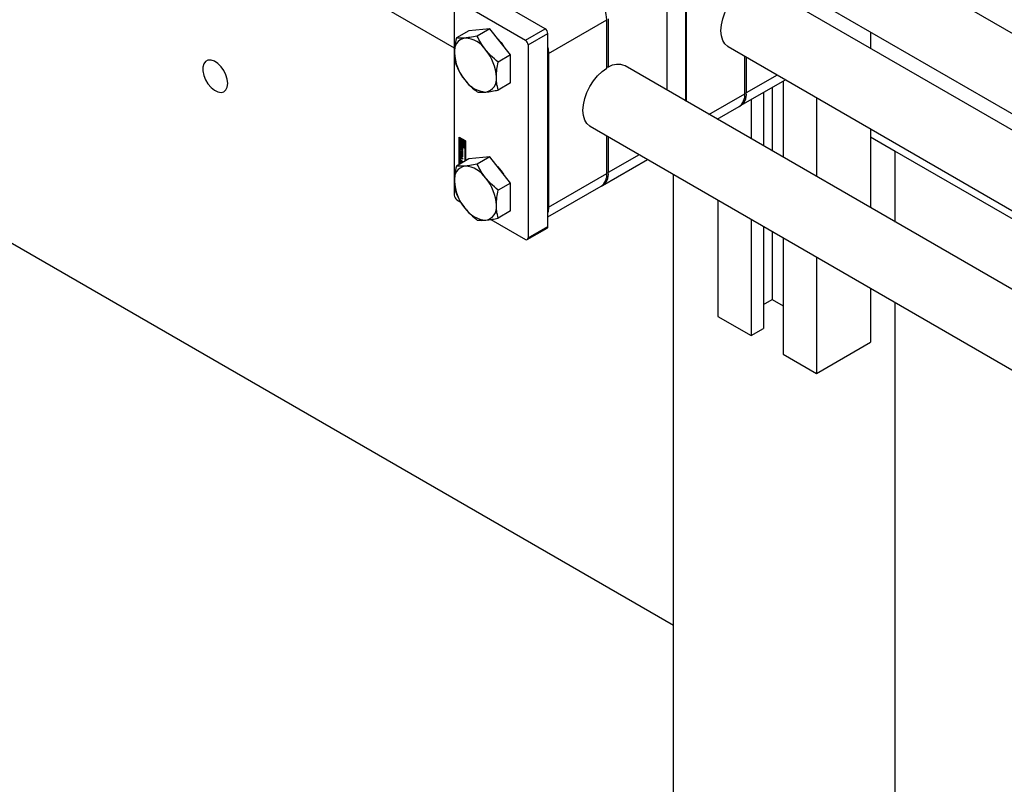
# Model space of a CAD drawing. Header units: millimetres. Extents: x 0 to 25230, y 0 to 17820.
# Tile 118 of 214: x 17995 to 18277, y 9610 to 9829. Entities that reach past the tile are written whole.
import ezdxf

# ---------------------------------------------------------------- set-up
doc = ezdxf.new("R2010")
doc.units = ezdxf.units.MM
doc.linetypes.add('SLD-Sólida', pattern=[0])
doc.layers.add('REFERÊNCIAS', color=9, linetype='SLD-Sólida')

msp = doc.modelspace()

# ---------------------------------------------------------------- linework, layer by layer
at = {"color": 7, "linetype": 'SLD-Sólida', "lineweight": 25, "ltscale": 30}
for p, q in [((17181.77, 10362.36), (18119.21, 9821.19)), ((18882.23, 9477.29), (18218.96, 9860.19)), ((18185.68, 9805.91), (18185.68, 9849.07)), ((18208.96, 9842.87), (18872.23, 9459.97)), ((18185.85, 9805.81), (18185.85, 9842.44)), ((18145.3, 9826.66), (18125.64, 9838.01)), ((18180.2, 9839.17), (18180.2, 9809.08)), ((18882.23, 9449.52), (18209.56, 9837.84)), ((18119.21, 9834.29), (18119.21, 9778.93)), ((18119.99, 9834.74), (18139.64, 9823.39)), ((18146.26, 9819.58), (18163.01, 9829.25)), ((18163.01, 9815.37), (18163.01, 9829.25)), ((18163.44, 9829.5), (18163.44, 9815.61)), ((18123.38, 9826.09), (18119.82, 9824.04)), ((18129.39, 9826.63), (18123.38, 9826.09)), ((18129.39, 9826.63), (18125.83, 9824.57)), ((18135.4, 9819.15), (18129.39, 9826.63)), ((18139.64, 9823.39), (18145.3, 9826.66)), ((18238.71, 9825.69), (18238.71, 9821.02)), ((18140.42, 9822.05), (18146.08, 9825.31)), ((18146.08, 9769.95), (18146.08, 9825.31)), ((18140.42, 9822.05), (18140.42, 9766.69)), ((18197.83, 9821.53), (18872.23, 9432.2)), ((18135.4, 9819.15), (18131.84, 9817.1)), ((18135.4, 9811.14), (18135.4, 9819.15)), ((18146.26, 9819.58), (18146.26, 9775.48)), ((18202.61, 9808.02), (18202.61, 9818.76)), ((18203.04, 9818.52), (18203.04, 9808.26)), ((18163.01, 9815.86), (18163.44, 9815.61)), ((18882.23, 9403.8), (18168.23, 9815.99)), ((18201.38, 9804.6), (18214.26, 9812.04)), ((18211.92, 9813.39), (18203.04, 9808.26)), ((18213.61, 9811.66), (18213.61, 9789.79)), ((18135.4, 9811.14), (18131.84, 9809.08)), ((18210.43, 9809.82), (18210.43, 9791.63)), ((18192.32, 9802.08), (18202.61, 9808.02)), ((18204.42, 9806.35), (18204.42, 9795.1)), ((18207.95, 9808.39), (18207.95, 9793.05)), ((18223.15, 9806.9), (18223.15, 9784.28)), ((18194.67, 9800.72), (18200.96, 9804.35)), ((18194.87, 9800.84), (18194.87, 9800.61)), ((18158.23, 9798.67), (18872.23, 9386.48)), ((18238.71, 9797.92), (18238.71, 9775.3)), ((18120.62, 9795.59), (18122.48, 9794.52)), ((18120.62, 9787.76), (18120.62, 9795.59)), ((18120.77, 9795.51), (18120.77, 9787.84)), ((18120.94, 9795.37), (18120.8, 9795.29)), ((18120.8, 9795.29), (18120.8, 9793.41)), ((18120.97, 9795.18), (18120.8, 9795.29)), ((18121.12, 9795.27), (18120.94, 9795.37)), ((18121.12, 9795.27), (18120.97, 9795.18)), ((18120.97, 9793.51), (18120.97, 9795.18)), ((18121.12, 9794.39), (18121.12, 9795.27)), ((18121.29, 9794.54), (18121.21, 9794.5)), ((18121.43, 9795.08), (18121.29, 9795)), ((18121.46, 9794.9), (18121.29, 9795)), ((18121.29, 9795), (18121.29, 9794.52)), ((18121.61, 9794.98), (18121.43, 9795.08)), ((18121.61, 9794.98), (18121.46, 9794.9)), ((18121.46, 9794.29), (18121.46, 9794.9)), ((18121.61, 9794.38), (18121.61, 9794.98)), ((18121.78, 9794.88), (18121.64, 9794.8)), ((18122.31, 9794.42), (18121.64, 9794.8)), ((18121.64, 9794.8), (18121.64, 9794.19)), ((18122.45, 9794.5), (18121.78, 9794.88)), ((18121.81, 9794.5), (18122.13, 9794.31)), ((18121.81, 9794.22), (18121.81, 9794.5)), ((18122.45, 9794.5), (18122.31, 9794.42)), ((18122.45, 9792.62), (18122.45, 9794.5)), ((18122.48, 9794.52), (18122.48, 9788.83)), ((18163.01, 9785.16), (18163.01, 9795.9)), ((18163.44, 9795.66), (18163.44, 9785.4)), ((18120.8, 9793.41), (18121.46, 9793.02)), ((18120.8, 9793.2), (18120.94, 9793.29)), ((18122.31, 9792.33), (18120.8, 9793.2)), ((18120.8, 9793.2), (18120.8, 9787.86)), ((18121.01, 9792.89), (18120.87, 9792.81)), ((18120.87, 9792.3), (18120.87, 9792.81)), ((18121.01, 9792.38), (18120.87, 9792.3)), ((18122.45, 9792.42), (18120.94, 9793.29)), ((18121.12, 9793.59), (18120.97, 9793.51)), ((18121.29, 9793.33), (18120.97, 9793.51)), ((18121.01, 9792.38), (18121.01, 9792.89)), ((18121.06, 9792.66), (18121.06, 9792.23)), ((18121.11, 9792.74), (18121.09, 9792.73)), ((18121.11, 9792.74), (18121.1, 9792.73)), ((18121.11, 9792.93), (18121.11, 9792.72)), ((18121.11, 9792.72), (18121.11, 9792.73)), ((18121.11, 9792.73), (18121.11, 9792.73)), ((18121.12, 9793.59), (18121.12, 9793.94)), ((18121.29, 9793.49), (18121.12, 9793.59)), ((18121.13, 9792.1), (18121.28, 9792.19)), ((18121.28, 9792.19), (18121.13, 9792.11)), ((18121.29, 9792.21), (18121.15, 9792.12)), ((18121.16, 9792.17), (18121.17, 9792.63)), ((18121.3, 9792.25), (18121.16, 9792.17)), ((18121.31, 9792.72), (18121.17, 9792.63)), ((18121.28, 9792.19), (18121.28, 9792.19)), ((18121.29, 9793.6), (18121.29, 9793.33)), ((18121.3, 9792.25), (18121.31, 9792.72)), ((18121.32, 9792.8), (18121.31, 9792.72)), ((18121.34, 9792.5), (18121.33, 9792.03)), ((18121.51, 9792.65), (18121.37, 9792.56)), ((18121.51, 9792.65), (18121.37, 9792.57)), ((18121.53, 9792.64), (18121.39, 9792.56)), ((18121.39, 9791.74), (18121.39, 9791.95)), ((18121.53, 9791.82), (18121.39, 9791.74)), ((18121.41, 9791.95), (18121.56, 9792.03)), ((18121.55, 9792.61), (18121.42, 9792.53)), ((18121.57, 9792.57), (18121.43, 9792.49)), ((18121.58, 9792.07), (18121.43, 9791.98)), ((18121.57, 9792.04), (18121.43, 9791.96)), ((18121.58, 9792.53), (18121.44, 9792.45)), ((18121.44, 9792.02), (18121.44, 9792.45)), ((18121.58, 9792.1), (18121.44, 9792.02)), ((18121.45, 9791.65), (18121.63, 9791.54)), ((18121.45, 9791.27), (18121.45, 9791.65)), ((18121.61, 9794.38), (18121.46, 9794.29)), ((18121.61, 9793.71), (18121.46, 9793.63)), ((18121.46, 9793.02), (18121.46, 9793.63)), ((18121.61, 9793.1), (18121.46, 9793.02)), ((18121.53, 9792.02), (18121.53, 9791.82)), ((18121.58, 9792.1), (18121.58, 9792.53)), ((18121.61, 9793.1), (18121.61, 9793.71)), ((18121.63, 9792.37), (18121.63, 9791.87)), ((18121.78, 9793.61), (18121.64, 9793.53)), ((18121.64, 9793.53), (18121.64, 9792.92)), ((18121.64, 9792.92), (18121.81, 9792.82)), ((18121.82, 9793.61), (18121.78, 9793.61)), ((18121.96, 9794.3), (18121.81, 9794.22)), ((18121.81, 9792.82), (18121.81, 9793.3)), ((18121.96, 9792.9), (18121.81, 9792.82)), ((18121.89, 9793.33), (18122.03, 9793.41)), ((18121.96, 9794.3), (18121.96, 9794.41)), ((18121.96, 9792.9), (18121.96, 9793.37)), ((18122.13, 9794.31), (18122.13, 9792.64)), ((18122.13, 9792.64), (18122.31, 9792.54)), ((18122.31, 9792.54), (18122.31, 9794.42)), ((18122.45, 9792.62), (18122.31, 9792.54)), ((18122.45, 9792.42), (18122.31, 9792.33)), ((18122.31, 9788.73), (18122.31, 9792.33)), ((18122.45, 9788.81), (18122.45, 9792.42)), ((18123.38, 9789.35), (18119.82, 9787.29)), ((18121.02, 9789.75), (18120.87, 9789.67)), ((18120.87, 9789.08), (18120.87, 9789.67)), ((18121.02, 9789.17), (18120.87, 9789.08)), ((18120.9, 9791.59), (18121.45, 9791.27)), ((18120.9, 9791.31), (18120.9, 9791.59)), ((18121.04, 9791.4), (18120.9, 9791.31)), ((18121.45, 9791), (18120.9, 9791.31)), ((18120.9, 9791.2), (18121.63, 9790.33)), ((18120.9, 9790.91), (18120.9, 9791.2)), ((18121.04, 9790.99), (18120.9, 9790.91)), ((18121.02, 9790.76), (18120.9, 9790.91)), ((18120.9, 9790.2), (18121.02, 9790.2)), ((18120.9, 9789.9), (18120.9, 9790.2)), ((18121.04, 9789.99), (18120.9, 9789.9)), ((18121.63, 9789.93), (18120.9, 9789.9)), ((18121.16, 9790.84), (18121.02, 9790.76)), ((18121.02, 9790.2), (18121.02, 9790.76)), ((18121.16, 9790.29), (18121.02, 9790.2)), ((18121.02, 9789.17), (18121.02, 9789.75)), ((18121.04, 9791.4), (18121.04, 9791.51)), ((18121.59, 9791.08), (18121.04, 9791.4)), ((18121.04, 9790.99), (18121.04, 9791.03)), ((18121.16, 9790.84), (18121.04, 9790.99)), ((18121.04, 9789.99), (18121.04, 9790.22)), ((18121.63, 9790.01), (18121.04, 9789.99)), ((18121.05, 9789.47), (18121.05, 9789.08)), ((18121.22, 9789.6), (18121.08, 9789.51)), ((18121.1, 9789.8), (18121.63, 9789.5)), ((18121.24, 9788.77), (18121.1, 9788.69)), ((18121.27, 9789.59), (18121.13, 9789.51)), ((18121.63, 9789.22), (18121.13, 9789.51)), ((18121.13, 9788.95), (18121.63, 9788.66)), ((18121.16, 9790.29), (18121.16, 9790.84)), ((18121.32, 9790.65), (18121.18, 9790.57)), ((18121.18, 9790.57), (18121.18, 9790.21)), ((18121.47, 9790.22), (18121.18, 9790.57)), ((18121.18, 9790.21), (18121.47, 9790.22)), ((18121.63, 9788.55), (18121.24, 9788.77)), ((18121.63, 9789.38), (18121.27, 9789.59)), ((18121.61, 9790.3), (18121.32, 9790.65)), ((18121.59, 9791.35), (18121.45, 9791.27)), ((18121.59, 9791.08), (18121.45, 9791)), ((18121.45, 9790.62), (18121.45, 9791)), ((18121.59, 9790.7), (18121.45, 9790.62)), ((18121.63, 9790.52), (18121.45, 9790.62)), ((18121.61, 9790.3), (18121.47, 9790.22)), ((18121.59, 9791.35), (18121.59, 9791.56)), ((18121.59, 9790.7), (18121.59, 9791.08)), ((18121.63, 9790.68), (18121.59, 9790.7)), ((18121.63, 9791.54), (18121.63, 9790.52)), ((18121.63, 9790.33), (18121.63, 9789.93)), ((18121.63, 9789.5), (18121.63, 9789.22)), ((18129.39, 9789.89), (18123.38, 9789.35)), ((18129.39, 9789.89), (18125.83, 9787.83)), ((18135.4, 9782.41), (18129.39, 9789.89)), ((18161.78, 9781.74), (18174.66, 9789.18)), ((18172.32, 9790.53), (18163.44, 9785.4)), ((18120.9, 9788.71), (18121.59, 9788.31)), ((18120.9, 9788.44), (18120.9, 9788.71)), ((18121.04, 9788.52), (18120.9, 9788.44)), ((18121.15, 9788.3), (18120.9, 9788.44)), ((18121.04, 9788.52), (18121.04, 9788.63)), ((18121.29, 9788.38), (18121.04, 9788.52)), ((18121.63, 9788.39), (18121.1, 9788.69)), ((18121.29, 9788.38), (18121.15, 9788.3)), ((18121.15, 9788.06), (18121.15, 9788.3)), ((18121.29, 9788.14), (18121.29, 9788.38)), ((18121.47, 9788.27), (18121.33, 9788.19)), ((18121.35, 9788.18), (18121.33, 9788.19)), ((18121.33, 9788.19), (18121.33, 9788.16)), ((18121.49, 9788.26), (18121.47, 9788.27)), ((18121.63, 9788.66), (18121.63, 9788.39)), ((18146.26, 9775.48), (18163.01, 9785.16)), ((18135.4, 9782.41), (18131.84, 9780.35)), ((18135.4, 9774.39), (18135.4, 9782.41)), ((18146.08, 9772.67), (18161.36, 9781.49)), ((18119.99, 9777.58), (18121.07, 9776.96)), ((18194.87, 9777.51), (18194.87, 9744.14)), ((18129.74, 9771.95), (18139.64, 9766.24)), ((18135.4, 9774.39), (18131.84, 9772.34)), ((18204.42, 9772), (18204.42, 9738.63)), ((18140.19, 9766.18), (18145.85, 9769.45)), ((18140.42, 9766.69), (18146.08, 9769.95)), ((18207.95, 9769.96), (18207.95, 9740.67)), ((18210.43, 9768.53), (18210.43, 9749.04)), ((18213.61, 9766.7), (18213.61, 9733.32)), ((18223.15, 9761.18), (18223.15, 9727.81)), ((18238.71, 9752.2), (18238.71, 9736.79)), ((18207.95, 9747.61), (18210.43, 9749.04)), ((18210.43, 9749.04), (18213.61, 9747.2)), ((18194.87, 9744.14), (18204.42, 9738.63)), ((18204.42, 9738.63), (18207.95, 9740.67)), ((18223.15, 9727.81), (18238.71, 9736.79)), ((18213.61, 9733.32), (18223.15, 9727.81))]:
    msp.add_line(p, q, dxfattribs=at)
at = {"color": 7, "linetype": 'SLD-Sólida', "lineweight": 25, "ltscale": 30, "flags": 128}
for points in [[(18197.83, 9821.53), (18197.75, 9821.57), (18196.9, 9822.31), (18196.27, 9823.33), (18195.88, 9824.62), (18195.75, 9826.1), (18195.88, 9827.74), (18196.27, 9829.47), (18196.9, 9831.23), (18197.75, 9832.94), (18198.79, 9834.56), (18199.97, 9836.01), (18201.26, 9837.25), (18202.61, 9838.23)], [(18131.61, 9823.85), (18132.66, 9822.68), (18133.36, 9821.69)], [(18146.08, 9821.3), (18146.15, 9820.91), (18146.26, 9819.58)], [(18158.23, 9798.67), (18158.15, 9798.71), (18157.3, 9799.45), (18156.67, 9800.48), (18156.29, 9801.76), (18156.16, 9803.24), (18156.29, 9804.88), (18156.67, 9806.61), (18157.3, 9808.37), (18158.15, 9810.08), (18159.19, 9811.7), (18160.37, 9813.15), (18161.67, 9814.39), (18163.01, 9815.37)], [(18121.29, 9794.52), (18121.2, 9794.49), (18121.13, 9794.42), (18121.09, 9794.31), (18121.07, 9794.19), (18121.09, 9794.04), (18121.13, 9793.89), (18121.2, 9793.74), (18121.29, 9793.6)], [(18120.87, 9792.81), (18120.88, 9792.86), (18120.89, 9792.9), (18120.91, 9792.93), (18120.94, 9792.96), (18120.98, 9792.97), (18121.02, 9792.97), (18121.07, 9792.96), (18121.11, 9792.93)], [(18121.33, 9792.03), (18121.31, 9791.94), (18121.26, 9791.88), (18121.19, 9791.87), (18121.1, 9791.9), (18121.01, 9791.98), (18120.94, 9792.08), (18120.89, 9792.19), (18120.87, 9792.3)], [(18121.03, 9792.97), (18121.02, 9792.94), (18121.01, 9792.89)], [(18121.01, 9792.38), (18121.03, 9792.27), (18121.07, 9792.18)], [(18121.09, 9792.13), (18121.1, 9792.12), (18121.1, 9792.11), (18121.11, 9792.11), (18121.11, 9792.11), (18121.12, 9792.1), (18121.13, 9792.1), (18121.13, 9792.1), (18121.13, 9792.11)], [(18121.17, 9792.63), (18121.19, 9792.73), (18121.24, 9792.78), (18121.31, 9792.8), (18121.4, 9792.77), (18121.49, 9792.7), (18121.56, 9792.6), (18121.61, 9792.48), (18121.63, 9792.37)], [(18121.46, 9793.63), (18121.38, 9793.73), (18121.31, 9793.84), (18121.27, 9793.97), (18121.25, 9794.08), (18121.27, 9794.18), (18121.31, 9794.26), (18121.38, 9794.29), (18121.46, 9794.29)], [(18121.63, 9791.87), (18121.63, 9791.81), (18121.61, 9791.77), (18121.59, 9791.74), (18121.56, 9791.71), (18121.52, 9791.7), (18121.48, 9791.7), (18121.44, 9791.72), (18121.39, 9791.74)], [(18121.51, 9792.65), (18121.51, 9792.65), (18121.51, 9792.65)], [(18121.53, 9791.82), (18121.58, 9791.8), (18121.62, 9791.79)], [(18121.57, 9792.57), (18121.57, 9792.58), (18121.57, 9792.58)], [(18121.64, 9794.19), (18121.73, 9794.09), (18121.79, 9793.98), (18121.84, 9793.86), (18121.85, 9793.74), (18121.84, 9793.64), (18121.79, 9793.57), (18121.73, 9793.53), (18121.64, 9793.53)], [(18121.81, 9793.3), (18121.9, 9793.34), (18121.97, 9793.41), (18122.01, 9793.51), (18122.03, 9793.64), (18122.01, 9793.78), (18121.97, 9793.93), (18121.9, 9794.08), (18121.81, 9794.22)], [(18121.03, 9789.83), (18121.02, 9789.8), (18121.02, 9789.75)], [(18131.61, 9787.11), (18132.66, 9785.93), (18133.36, 9784.94)], [(18146.26, 9775.48), (18146.15, 9774.27), (18146.08, 9773.96)]]:
    msp.add_lwpolyline(points, dxfattribs=at)
at = {"color": 7, "linetype": 'SLD-Sólida', "lineweight": 25, "ltscale": 900}
for centre, radius, start, end in [((18150.73, 9828.69), 12.29, 2.6055, 57.3945), ((18144.39, 9825.24), 1.69, 2.6055, 57.3945), ((18122.97, 9820.32), 3.74, 100.5468, 189.2519), ((18121.82, 9816.25), 7.76, 33.4349, 86.5705), ((18138.73, 9821.97), 1.69, 2.6055, 57.3945), ((18118.27, 9812.18), 13.05, 2.6393, 39.7721), ((18132.31, 9820.32), 13.05, 182.6393, 219.7721), ((18166.17, 9811.55), 4.9, 65.1254, 123.863), ((18128.76, 9816.25), 7.76, 213.4349, 266.5705), ((18127.61, 9812.18), 3.74, 280.5468, 9.2519), ((18198.69, 9807.58), 3.94, 305.0133, 6.2988), ((18199.31, 9807.76), 3.76, 299.4846, 7.6964), ((18121.21, 9792.66), 0.15, 166.7715, 180.4309), ((18121.28, 9792.23), 0.213, 180.6022, 195.8232), ((18121.13, 9792.68), 0.0626, 140.0764, 167.525), ((18121.22, 9792.21), 0.153, 195.0349, 213.4908), ((18121.1, 9792.71), 0.0236, 94.9954, 138.5152), ((18121.1, 9792.7), 0.0274, 60.0873, 89.7199), ((18121.42, 9792.31), 0.367, 213.4835, 254.1253), ((18121.11, 9792.14), 0.0436, 303.4972, 336.9854), ((18121.04, 9792.17), 0.124, 337.0596, 357.0948), ((18121.25, 9792.22), 0.0436, 303.4972, 336.9854), ((18121.18, 9792.26), 0.124, 337.0596, 357.0948), ((18121.52, 9792.5), 0.178, 170.9127, 178.9453), ((18121.38, 9792.54), 0.0335, 114.5698, 153.9079), ((18121.44, 9792.51), 0.093, 153.2271, 170.3718), ((18121.38, 9792.54), 0.0237, 52.9843, 110.2027), ((18121.36, 9792.51), 0.067, 24.2436, 57.3809), ((18121.4, 9791.97), 0.0258, 236.8494, 278.1867), ((18121.94, 9794.14), 0.539, 162.4792, 232.2013), ((18121.4, 9791.97), 0.026, 281.1651, 333.6061), ((18121.26, 9792.45), 0.176, 11.432, 26.7326), ((18121.24, 9792.45), 0.202, 0.3674, 12.2369), ((18121.28, 9792.01), 0.154, 348.726, 0.3148), ((18121.36, 9792), 0.0708, 328.7073, 350.4477), ((18121.52, 9792.63), 0.0226, 58.7481, 110.8437), ((18121.54, 9792.05), 0.027, 300.6251, 333.0895), ((18121.38, 9792.53), 0.202, 0.3674, 12.2369), ((18121.51, 9792.08), 0.0708, 328.7073, 350.4477), ((18121.43, 9792.1), 0.154, 348.726, 0.3148), ((18121.05, 9793.62), 1.14, 17.6228, 36.8567), ((18121.9, 9793.62), 0.252, 300.8392, 334.9801), ((18121.01, 9789.69), 0.14, 50.7967, 189.214), ((18121.37, 9789.11), 0.492, 182.6055, 237.3945), ((18121.51, 9789.19), 0.492, 182.6055, 237.3945), ((18121.1, 9789.47), 0.0448, 50.7967, 189.214), ((18121.21, 9789.09), 0.158, 182.6055, 237.3945), ((18121.24, 9789.55), 0.0516, 54.3818, 114.314), ((18122.97, 9783.57), 3.74, 100.5468, 189.2519), ((18121.82, 9779.51), 7.76, 33.4349, 86.5705), ((18118.27, 9775.43), 13.05, 2.6393, 39.7721), ((18159.09, 9784.72), 3.94, 305.0133, 6.2988), ((18159.71, 9784.9), 3.76, 299.4846, 7.6964), ((18132.31, 9783.57), 13.05, 182.6393, 219.7721), ((18120.9, 9779.01), 1.69, 182.6055, 237.3945), ((18128.76, 9779.5), 7.76, 213.4349, 266.5705), ((18127.61, 9775.43), 3.74, 280.5468, 9.2519), ((18145.54, 9769.89), 0.542, 305.0133, 6.2988), ((18139.95, 9766.61), 0.48, 230.7967, 9.214)]:
    msp.add_arc(centre, radius, start, end, dxfattribs=at)
at = {"color": 7, "linetype": 'SLD-Sólida', "lineweight": 25, "ltscale": 30}
for points, knots in [([(18119.82, 9824.04), (18119.64, 9823.17), (18119.35, 9821.68), (18119.3, 9820.3), (18119.28, 9819.72)], [0, 0, 0, 0, 0.581944, 1, 1, 1, 1]), ([(18122.29, 9823.99), (18121.77, 9823.96), (18120.81, 9823.91), (18120.13, 9823.99), (18119.82, 9824.04)], [0, 0, 0, 0, 0.53526, 1, 1, 1, 1]), ([(18125.83, 9824.57), (18125.08, 9824.42), (18123.79, 9824.16), (18122.73, 9824.04), (18122.29, 9823.99)], [0, 0, 0, 0, 0.581944, 1, 1, 1, 1]), ([(18128.3, 9820.52), (18127.78, 9821.22), (18126.82, 9822.52), (18126.14, 9823.92), (18125.83, 9824.57)], [0, 0, 0, 0, 0.5352597, 1, 1, 1, 1]), ([(18131.84, 9817.1), (18131.09, 9817.71), (18129.81, 9818.77), (18128.74, 9820.01), (18128.3, 9820.52)], [0, 0, 0, 0, 0.581944, 1, 1, 1, 1]), ([(18119.28, 9819.72), (18119.31, 9819.01), (18119.37, 9817.69), (18119.68, 9816.55), (18119.82, 9816.02)], [0, 0, 0, 0, 0.53526, 1, 1, 1, 1]), ([(18131.3, 9812.78), (18131.33, 9813.52), (18131.39, 9814.92), (18131.7, 9816.4), (18131.84, 9817.1)], [0, 0, 0, 0, 0.53526, 1, 1, 1, 1]), ([(18119.82, 9816.02), (18120.22, 9815.21), (18120.91, 9813.81), (18121.88, 9812.51), (18122.29, 9811.97)], [0, 0, 0, 0, 0.581944, 1, 1, 1, 1]), ([(18122.29, 9811.97), (18122.86, 9811.31), (18123.94, 9810.08), (18125.23, 9809.03), (18125.83, 9808.54)], [0, 0, 0, 0, 0.5352597, 1, 1, 1, 1]), ([(18131.84, 9809.08), (18131.66, 9809.75), (18131.37, 9810.89), (18131.32, 9812.22), (18131.3, 9812.78)], [0, 0, 0, 0, 0.581944, 1, 1, 1, 1]), ([(18128.3, 9808.5), (18128.87, 9808.57), (18129.95, 9808.7), (18131.24, 9808.96), (18131.84, 9809.08)], [0, 0, 0, 0, 0.53526, 1, 1, 1, 1]), ([(18125.83, 9808.54), (18126.23, 9808.5), (18126.92, 9808.41), (18127.89, 9808.48), (18128.3, 9808.5)], [0, 0, 0, 0, 0.581944, 1, 1, 1, 1]), ([(18119.82, 9787.29), (18119.64, 9786.43), (18119.35, 9784.94), (18119.3, 9783.55), (18119.28, 9782.97)], [0, 0, 0, 0, 0.581944, 1, 1, 1, 1]), ([(18122.29, 9787.25), (18121.77, 9787.22), (18120.81, 9787.16), (18120.13, 9787.25), (18119.82, 9787.29)], [0, 0, 0, 0, 0.53526, 1, 1, 1, 1]), ([(18125.83, 9787.83), (18125.08, 9787.68), (18123.79, 9787.42), (18122.73, 9787.3), (18122.29, 9787.25)], [0, 0, 0, 0, 0.581944, 1, 1, 1, 1]), ([(18128.3, 9783.78), (18127.78, 9784.48), (18126.82, 9785.78), (18126.14, 9787.18), (18125.83, 9787.83)], [0, 0, 0, 0, 0.5352597, 1, 1, 1, 1]), ([(18131.84, 9780.35), (18131.09, 9780.97), (18129.81, 9782.02), (18128.74, 9783.26), (18128.3, 9783.78)], [0, 0, 0, 0, 0.581944, 1, 1, 1, 1]), ([(18119.28, 9782.97), (18119.31, 9782.27), (18119.37, 9780.94), (18119.68, 9779.81), (18119.82, 9779.28)], [0, 0, 0, 0, 0.53526, 1, 1, 1, 1]), ([(18131.3, 9776.03), (18131.33, 9776.78), (18131.39, 9778.17), (18131.7, 9779.66), (18131.84, 9780.35)], [0, 0, 0, 0, 0.53526, 1, 1, 1, 1]), ([(18119.82, 9779.28), (18120.22, 9778.46), (18120.91, 9777.06), (18121.88, 9775.77), (18122.29, 9775.23)], [0, 0, 0, 0, 0.581944, 1, 1, 1, 1]), ([(18122.29, 9775.23), (18122.86, 9774.57), (18123.94, 9773.34), (18125.23, 9772.29), (18125.83, 9771.8)], [0, 0, 0, 0, 0.53526, 1, 1, 1, 1]), ([(18131.84, 9772.34), (18131.66, 9773), (18131.37, 9774.15), (18131.32, 9775.48), (18131.3, 9776.03)], [0, 0, 0, 0, 0.581944, 1, 1, 1, 1]), ([(18128.3, 9771.76), (18128.87, 9771.83), (18129.95, 9771.95), (18131.24, 9772.21), (18131.84, 9772.34)], [0, 0, 0, 0, 0.53526, 1, 1, 1, 1]), ([(18125.83, 9771.8), (18126.23, 9771.75), (18126.92, 9771.67), (18127.89, 9771.73), (18128.3, 9771.76)], [0, 0, 0, 0, 0.581944, 1, 1, 1, 1])]:
    msp.add_open_spline(points, degree=3, knots=knots, dxfattribs=at)
at = {"layer": 'REFERÊNCIAS', "linetype": 'SLD-Sólida', "lineweight": 25, "ltscale": 30}
for p, q in [((18245.78, 9791.49), (18238.71, 9795.57)), ((18721.66, 9516.77), (18238.71, 9795.57)), ((18245.78, 9771.22), (18245.78, 9791.49)), ((18182.14, 8854.91), (18182.14, 9784.86)), ((18182.14, 9655.46), (17979.91, 9772.21)), ((18245.78, 8818.17), (18245.78, 9748.12))]:
    msp.add_line(p, q, dxfattribs=at)
at = {"layer": 'REFERÊNCIAS', "linetype": 'SLD-Sólida', "lineweight": 25, "ltscale": 30, "flags": 128}
msp.add_lwpolyline([(18054.23, 9810.96), (18054.09, 9812.16), (18053.7, 9813.43), (18053.08, 9814.66), (18052.28, 9815.78), (18051.35, 9816.69), (18050.37, 9817.34), (18049.41, 9817.66), (18048.54, 9817.64), (18047.82, 9817.28), (18047.31, 9816.61), (18047.05, 9815.67), (18047.05, 9814.54), (18047.31, 9813.29), (18047.82, 9812.03), (18048.54, 9810.84), (18049.41, 9809.81), (18050.37, 9809.03), (18051.35, 9808.54), (18052.28, 9808.39), (18053.08, 9808.58), (18053.7, 9809.1), (18054.09, 9809.91), (18054.23, 9810.96)], dxfattribs=at)

doc.saveas('drawing.dxf')
